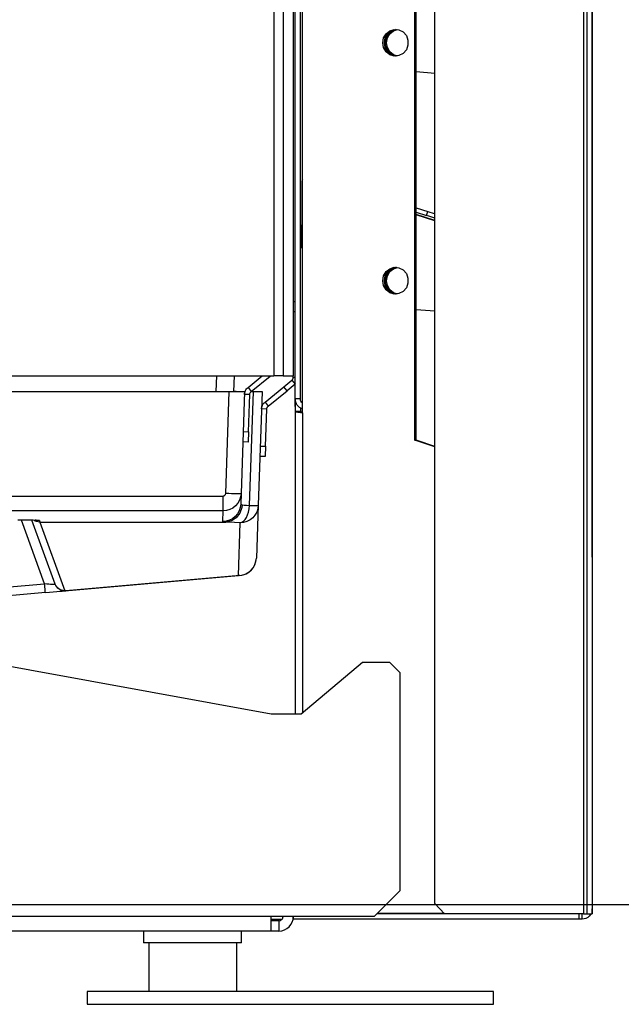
# Model space of a CAD drawing. Header units: millimetres. Extents: x 0 to 39025, y -31299 to 8400.
# Tile 93 of 256: x 17546 to 17663, y -29853 to -29661. Entities that reach past the tile are written whole.
import ezdxf

# ---------------------------------------------------------------- set-up
doc = ezdxf.new("R2010")
doc.units = ezdxf.units.MM
doc.header["$PDSIZE"] = -1
doc.layers.add('DIMENZIJE', color=4, linetype='Continuous')
doc.styles.add('SLDTEXTSTYLE6', font='txt')
doc.dimstyles.new('SLDDIMSTYLE0', dxfattribs={"dimtxt": 3, "dimasz": 3.414889, "dimexe": 0, "dimexo": 0.0625, "dimgap": 0.75, "dimtad": 1, "dimdec": 0, "dimlfac": 20, "dimrnd": 1e-09, "dimzin": 12, "dimdsep": 46, "dimtxsty": 'SLDTEXTSTYLE6', "dimsah": 1, "dimcen": 0.09, "dimadec": 0, "dimazin": 3, "dimtfac": 1, "dimtdec": 0, "dimtofl": 0, "dimtmove": 0, "dimatfit": 3, "dimfxl": 1, "dimfrac": 2, "dimtolj": 1, "dimtzin": 12, "dimarcsym": 0})

# ---------------------------------------------------------------- blocks, each defined once
blk = doc.blocks.new('*U57')
at = {"lineweight": 25}
for p, q in [((628.89, 10.82), (628.89, 1.35)), ((645.89, 10.82), (645.89, 1.35))]:
    blk.add_line(p, q, dxfattribs=at)
blk.add_lwpolyline([(616.89, -1.15), (695.79, -1.15), (695.79, 1.35), (616.89, 1.35)], close=True, dxfattribs=at)
for points in [[(684.42, 18.46), (684.42, 18.46), (684.42, 557.15), (684.42, 557.15)], [(713.31, 557.15), (713.31, 557.15), (713.31, 16.45), (713.31, 16.45)], [(713.91, 557.15), (713.91, 557.15), (713.91, 16.45), (713.91, 16.45)], [(714.96, 557.15), (714.96, 557.15), (714.96, 16.45), (714.96, 16.45)], [(715, 85.75), (715, 85.75), (715, 557.15), (715, 557.15)], [(657.32, 115.01), (657.32, 115.01), (657.32, 544.18), (657.32, 544.18)], [(657.32, 116.46), (657.32, 116.46), (657.32, 531.12), (657.32, 531.12)], [(658.32, 116.46), (658.32, 116.46), (658.32, 531.12), (658.32, 531.12)], [(653.15, 528.1), (653.15, 528.1), (653.15, 120.93), (653.15, 120.93)], [(654.95, 528.1), (654.95, 528.1), (654.95, 120.93), (654.95, 120.93)], [(656.95, 529.11), (656.95, 529.11), (656.95, 120.93), (656.95, 120.93)], [(658.7, 113.77), (658.7, 113.77), (658.7, 529.5), (658.7, 529.5)], [(680.52, 108.43), (680.52, 108.43), (680.52, 522.6), (680.52, 522.6)], [(680.83, 108.43), (680.83, 108.43), (680.83, 522.6), (680.83, 522.6)], [(680.83, 180.07), (680.83, 180.07), (684.42, 179.8), (684.42, 179.8)], [(658.62, 155.56), (658.62, 155.56), (658.62, 150.31), (658.62, 150.31)], [(658.7, 155.56), (658.7, 155.56), (658.62, 155.56), (658.62, 155.56)], [(680.83, 153.61), (680.83, 153.61), (683.08, 152.88), (683.08, 152.88)], [(680.83, 152.76), (680.83, 152.76), (682.83, 152.11), (682.83, 152.11)], [(684.42, 151.15), (684.42, 151.15), (680.83, 152.32), (680.83, 152.32)], [(684.42, 151.05), (684.42, 151.05), (680.83, 152.22), (680.83, 152.22)], [(682.83, 152.11), (682.83, 152.11), (683.08, 152.88), (683.08, 152.88)], [(658.62, 150.31), (658.62, 150.31), (658.7, 150.31), (658.7, 150.31)], [(658.7, 145.78), (658.7, 145.78), (658.62, 145.78), (658.62, 145.78)], [(656.95, 135.42), (656.95, 135.42), (657.32, 135.42), (657.32, 135.42)], [(657.32, 133.41), (657.32, 133.41), (656.95, 133.41), (656.95, 133.41)], [(680.83, 133.84), (680.83, 133.84), (684.42, 133.57), (684.42, 133.57)], [(498.4, 120.93), (498.4, 120.93), (653.15, 120.93), (653.15, 120.93)], [(642, 117.91), (642, 117.91), (642.1, 120.93), (642.1, 120.93)], [(645.4, 117.93), (645.4, 117.93), (645.5, 120.93), (645.5, 120.93)], [(648.15, 118.69), (648.15, 118.69), (650.9, 120.93), (650.9, 120.93)], [(648.78, 117.91), (648.78, 117.91), (652.42, 120.88), (652.42, 120.88)], [(652.42, 120.88), (652.42, 120.88), (652.38, 120.93), (652.38, 120.93)], [(652.49, 120.93), (652.49, 120.93), (652.42, 120.88), (652.42, 120.88)], [(656.95, 120.72), (656.95, 120.72), (656.95, 120.93), (656.95, 120.93)], [(656.95, 120.72), (656.95, 120.72), (657.32, 120.72), (657.32, 120.72)], [(648.15, 118.69), (648.15, 118.69), (648.78, 117.91), (648.78, 117.91)], [(651.45, 115.86), (651.45, 115.86), (655.1, 118.84), (655.1, 118.84)], [(655.1, 118.84), (655.1, 118.84), (656.65, 120.1), (656.65, 120.1)], [(655.73, 118.05), (655.73, 118.05), (655.1, 118.84), (655.1, 118.84)], [(657.28, 119.32), (657.28, 119.32), (655.73, 118.05), (655.73, 118.05)], [(656.65, 120.1), (656.65, 120.1), (657.28, 119.32), (657.28, 119.32)], [(657.28, 119.32), (657.28, 119.32), (657.32, 119.35), (657.32, 119.35)], [(500.9, 117.91), (500.9, 117.91), (644.5, 117.91), (644.5, 117.91)], [(643.82, 98.09), (643.82, 98.09), (644.5, 117.91), (644.5, 117.91)], [(645.4, 117.91), (645.4, 117.91), (645.4, 117.93), (645.4, 117.93)], [(645.83, 117.91), (645.83, 117.91), (645.4, 117.93), (645.4, 117.93)], [(647.5, 117.91), (647.5, 117.91), (646.81, 98.09), (646.81, 98.09)], [(648.48, 117.31), (648.48, 117.31), (647.48, 117.35), (647.48, 117.35)], [(648.23, 110.1), (648.23, 110.1), (648.48, 117.31), (648.48, 117.31)], [(648.43, 95.76), (648.43, 95.76), (649.2, 117.91), (649.2, 117.91)], [(648.78, 117.91), (648.78, 117.91), (649.2, 117.91), (649.2, 117.91)], [(650.9, 117.91), (650.9, 117.91), (650.13, 95.8), (650.13, 95.8)], [(652.08, 115.08), (652.08, 115.08), (655.73, 118.05), (655.73, 118.05)], [(651.45, 115.86), (651.45, 115.86), (652.08, 115.08), (652.08, 115.08)], [(657.32, 116.46), (657.32, 116.46), (657.32, 114), (657.32, 114)], [(658.32, 116.46), (658.32, 116.46), (657.32, 116.46), (657.32, 116.46)], [(657.32, 115.01), (657.32, 115.01), (657.32, 115.01), (657.32, 115.01)], [(651.78, 114.48), (651.78, 114.48), (650.78, 114.52), (650.78, 114.52)], [(651.53, 107.27), (651.53, 107.27), (651.78, 114.48), (651.78, 114.48)], [(658.32, 114), (658.32, 114), (657.32, 114), (657.32, 114)], [(657.32, 114), (657.32, 114), (657.32, 55.3), (657.32, 55.3)], [(658.32, 114.72), (658.32, 114.72), (658.32, 114), (658.32, 114)], [(658.7, 113.77), (658.7, 113.77), (658.7, 55.51), (658.7, 55.51)], [(647.23, 110.13), (647.23, 110.13), (648.23, 110.1), (648.23, 110.1)], [(648.23, 110.1), (648.23, 110.1), (648.16, 108.09), (648.16, 108.09)], [(648.16, 108.09), (648.16, 108.09), (647.16, 108.12), (647.16, 108.12)], [(650.53, 107.31), (650.53, 107.31), (651.53, 107.27), (651.53, 107.27)], [(651.53, 107.27), (651.53, 107.27), (651.46, 105.26), (651.46, 105.26)], [(684.42, 107.14), (684.42, 107.14), (680.52, 108.43), (680.52, 108.43)], [(680.52, 108.43), (680.52, 108.43), (680.83, 108.43), (680.83, 108.43)], [(684.42, 107.24), (684.42, 107.24), (680.83, 108.43), (680.83, 108.43)], [(651.46, 105.26), (651.46, 105.26), (650.46, 105.3), (650.46, 105.3)], [(502.09, 97.61), (502.09, 97.61), (643.32, 97.61), (643.32, 97.61)], [(646.81, 98.09), (646.81, 98.09), (646.74, 96.03), (646.74, 96.03)], [(650.13, 95.8), (650.13, 95.8), (649.78, 85.55), (649.78, 85.55)], [(643.32, 94.7), (643.32, 94.7), (502.09, 94.7), (502.09, 94.7)], [(643.25, 92.63), (643.25, 92.63), (643.32, 94.7), (643.32, 94.7)], [(608.65, 80.57), (608.65, 80.57), (604.18, 92.92), (604.18, 92.92)], [(610.69, 80.51), (610.69, 80.51), (606.21, 92.89), (606.21, 92.89)], [(607.64, 92.82), (607.64, 92.82), (607.73, 92.56), (607.73, 92.56)], [(607.73, 92.56), (607.73, 92.56), (643.84, 92.56), (643.84, 92.56)], [(607.73, 92.56), (607.73, 92.56), (607.73, 92.56), (607.73, 92.56)], [(607.73, 92.56), (607.73, 92.56), (612.57, 79.19), (612.57, 79.19)], [(643.87, 92.56), (643.87, 92.56), (643.84, 92.56), (643.84, 92.56)], [(646.28, 82.16), (646.28, 82.16), (646.63, 92.41), (646.63, 92.41)], [(715, 85.75), (715, 85.75), (714.96, 86.09), (714.96, 86.09)], [(715, 85.75), (715, 85.75), (715, 17.4), (715, 17.4)], [(501, 82.93), (501, 82.93), (652.65, 55.3), (652.65, 55.3)], [(595.81, 79.44), (595.81, 79.44), (608.65, 80.57), (608.65, 80.57)], [(612.57, 79.19), (612.57, 79.19), (646.28, 82.16), (646.28, 82.16)], [(646.58, 82.17), (646.58, 82.17), (612.75, 79.19), (612.75, 79.19)], [(608.82, 78.85), (608.82, 78.85), (595.9, 77.71), (595.9, 77.71)], [(658.45, 55.3), (658.45, 55.3), (670.37, 65.34), (670.37, 65.34)], [(670.37, 65.34), (670.37, 65.34), (675.65, 65.34), (675.65, 65.34)], [(675.65, 65.34), (675.65, 65.34), (677.65, 63.34), (677.65, 63.34)], [(677.65, 63.34), (677.65, 63.34), (677.65, 20.92), (677.65, 20.92)], [(652.65, 55.3), (652.65, 55.3), (658.45, 55.3), (658.45, 55.3)], [(677.65, 20.92), (677.65, 20.92), (672.65, 15.89), (672.65, 15.89)], [(684.42, 18.46), (684.42, 18.46), (686.33, 16.45), (686.33, 16.45)], [(715, 16.45), (715, 16.45), (715, 17.4), (715, 17.4)], [(652.65, 15.89), (652.65, 15.89), (501, 15.89), (501, 15.89)], [(672.65, 15.89), (672.65, 15.89), (652.65, 15.89), (652.65, 15.89)], [(652.65, 15.39), (652.65, 15.39), (654.77, 15.39), (654.77, 15.39)], [(656.9, 15.39), (656.9, 15.39), (657, 15.39), (657, 15.39)], [(657, 15.39), (657, 15.39), (657, 15.89), (657, 15.89)], [(712.38, 15.39), (712.38, 15.39), (657, 15.39), (657, 15.39)], [(712.38, 16.4), (712.38, 16.4), (673.15, 16.4), (673.15, 16.4)], [(686.33, 16.45), (686.33, 16.45), (673.2, 16.45), (673.2, 16.45)], [(686.28, 16.5), (686.28, 16.5), (673.25, 16.5), (673.25, 16.5)], [(713.31, 16.45), (713.31, 16.45), (686.33, 16.45), (686.33, 16.45)], [(712.38, 16.4), (712.38, 16.4), (712.38, 15.39), (712.38, 15.39)], [(713, 16.4), (713, 16.4), (712.38, 16.4), (712.38, 16.4)], [(713, 15.39), (713, 15.39), (712.38, 15.39), (712.38, 15.39)], [(713, 16.45), (713, 16.45), (713, 16.4), (713, 16.4)], [(713, 15.39), (713, 15.39), (713, 16.4), (713, 16.4)], [(713.91, 16.45), (713.91, 16.45), (714.96, 16.45), (714.96, 16.45)], [(654.15, 15.09), (654.15, 15.09), (652.65, 15.09), (652.65, 15.09)], [(654.15, 15.09), (654.15, 15.09), (654.15, 13.08), (654.15, 13.08)], [(652.65, 13.08), (652.65, 13.08), (501, 13.08), (501, 13.08)], [(627.89, 13.08), (627.89, 13.08), (627.89, 10.82), (627.89, 10.82)], [(646.89, 10.82), (646.89, 10.82), (646.89, 13.08), (646.89, 13.08)], [(654.15, 13.08), (654.15, 13.08), (652.65, 13.08), (652.65, 13.08)]]:
    blk.add_open_spline(points, degree=3, dxfattribs=at)
for points, knots in [([(674.31, 185.68), (674.31, 185.68), (674.48, 184.74), (674.48, 184.74), (674.48, 184.74), (674.96, 183.92), (674.96, 183.92), (674.96, 183.92), (675.69, 183.34), (675.69, 183.34), (675.69, 183.34), (676.55, 183.08), (676.55, 183.08), (676.55, 183.08), (677.46, 183.17), (677.46, 183.17), (677.46, 183.17), (678.28, 183.6), (678.28, 183.6), (678.28, 183.6), (678.89, 184.31), (678.89, 184.31), (678.89, 184.31), (679.21, 185.2), (679.21, 185.2), (679.21, 185.2), (679.21, 186.16), (679.21, 186.16), (679.21, 186.16), (678.89, 187.06), (678.89, 187.06), (678.89, 187.06), (678.28, 187.77), (678.28, 187.77), (678.28, 187.77), (677.46, 188.2), (677.46, 188.2), (677.46, 188.2), (676.55, 188.28), (676.55, 188.28), (676.55, 188.28), (675.69, 188.02), (675.69, 188.02), (675.69, 188.02), (674.96, 187.44), (674.96, 187.44), (674.96, 187.44), (674.48, 186.62), (674.48, 186.62), (674.48, 186.62), (674.31, 185.68), (674.31, 185.68)], [0, 0, 0, 0, 1, 1, 1, 2, 2, 2, 3, 3, 3, 4, 4, 4, 5, 5, 5, 6, 6, 6, 7, 7, 7, 8, 8, 8, 9, 9, 9, 10, 10, 10, 11, 11, 11, 12, 12, 12, 13, 13, 13, 14, 14, 14, 15, 15, 15, 16, 16, 16, 17, 17, 17, 17]), ([(674.62, 185.68), (674.62, 185.68), (674.79, 186.62), (674.79, 186.62), (674.79, 186.62), (675.27, 187.44), (675.27, 187.44), (675.27, 187.44), (675.99, 188.02), (675.99, 188.02), (675.99, 188.02), (676.86, 188.28), (676.86, 188.28), (676.86, 188.28), (676.94, 188.29), (676.94, 188.29)], [0, 0, 0, 0, 1, 1, 1, 2, 2, 2, 3, 3, 3, 4, 4, 4, 5, 5, 5, 5]), ([(674.8, 185.68), (674.8, 185.68), (674.97, 186.62), (674.97, 186.62), (674.97, 186.62), (675.44, 187.44), (675.44, 187.44), (675.44, 187.44), (676.16, 188.01), (676.16, 188.01), (676.16, 188.01), (677.03, 188.28), (677.03, 188.28), (677.03, 188.28), (677.04, 188.28), (677.04, 188.28)], [0, 0, 0, 0, 1, 1, 1, 2, 2, 2, 3, 3, 3, 4, 4, 4, 5, 5, 5, 5]), ([(675.05, 185.68), (675.05, 185.68), (675.21, 186.62), (675.21, 186.62), (675.21, 186.62), (675.69, 187.44), (675.69, 187.44), (675.69, 187.44), (676.41, 188.02), (676.41, 188.02), (676.41, 188.02), (677.15, 188.27), (677.15, 188.27)], [0, 0, 0, 0, 1, 1, 1, 2, 2, 2, 3, 3, 3, 4, 4, 4, 4]), ([(676.94, 183.07), (676.94, 183.07), (676.86, 183.08), (676.86, 183.08), (676.86, 183.08), (675.99, 183.34), (675.99, 183.34), (675.99, 183.34), (675.27, 183.92), (675.27, 183.92), (675.27, 183.92), (674.79, 184.74), (674.79, 184.74), (674.79, 184.74), (674.62, 185.68), (674.62, 185.68)], [0, 0, 0, 0, 1, 1, 1, 2, 2, 2, 3, 3, 3, 4, 4, 4, 5, 5, 5, 5]), ([(677.01, 183.08), (677.01, 183.08), (676.17, 183.34), (676.17, 183.34), (676.17, 183.34), (675.45, 183.92), (675.45, 183.92), (675.45, 183.92), (674.97, 184.73), (674.97, 184.73), (674.97, 184.73), (674.8, 185.68), (674.8, 185.68)], [0, 0, 0, 0, 1, 1, 1, 2, 2, 2, 3, 3, 3, 4, 4, 4, 4]), ([(677.15, 183.1), (677.15, 183.1), (676.42, 183.34), (676.42, 183.34), (676.42, 183.34), (675.7, 183.92), (675.7, 183.92), (675.7, 183.92), (675.22, 184.74), (675.22, 184.74), (675.22, 184.74), (675.05, 185.68), (675.05, 185.68)], [0, 0, 0, 0, 1, 1, 1, 2, 2, 2, 3, 3, 3, 4, 4, 4, 4]), ([(658.7, 159.07), (658.7, 159.07), (658.65, 158.94), (658.65, 158.94), (658.65, 158.94), (658.63, 158.75), (658.63, 158.75), (658.63, 158.75), (658.62, 158.65), (658.62, 158.65)], [0, 0, 0, 0, 1, 1, 1, 2, 2, 2, 3, 3, 3, 3]), ([(658.62, 158.65), (658.62, 158.65), (658.62, 158.29), (658.62, 158.29), (658.62, 158.29), (658.62, 157.91), (658.62, 157.91), (658.62, 157.91), (658.62, 157.53), (658.62, 157.53), (658.62, 157.53), (658.62, 157.15), (658.62, 157.15), (658.62, 157.15), (658.62, 156.76), (658.62, 156.76), (658.62, 156.76), (658.62, 156.36), (658.62, 156.36), (658.62, 156.36), (658.62, 155.96), (658.62, 155.96), (658.62, 155.96), (658.62, 155.56), (658.62, 155.56)], [0, 0, 0, 0, 1, 1, 1, 2, 2, 2, 3, 3, 3, 4, 4, 4, 5, 5, 5, 6, 6, 6, 7, 7, 7, 8, 8, 8, 8]), ([(684.42, 151.59), (684.42, 151.59), (684.04, 151.71), (684.04, 151.71), (684.04, 151.71), (683.64, 151.85), (683.64, 151.85), (683.64, 151.85), (683.23, 151.98), (683.23, 151.98), (683.23, 151.98), (682.83, 152.11), (682.83, 152.11)], [0, 0, 0, 0, 1, 1, 1, 2, 2, 2, 3, 3, 3, 4, 4, 4, 4]), ([(683.08, 152.88), (683.08, 152.88), (683.48, 152.75), (683.48, 152.75), (683.48, 152.75), (683.89, 152.61), (683.89, 152.61), (683.89, 152.61), (684.29, 152.48), (684.29, 152.48), (684.29, 152.48), (684.42, 152.44), (684.42, 152.44)], [0, 0, 0, 0, 1, 1, 1, 2, 2, 2, 3, 3, 3, 4, 4, 4, 4]), ([(658.62, 145.78), (658.62, 145.78), (658.62, 145.88), (658.62, 145.88), (658.62, 145.88), (658.62, 146.13), (658.62, 146.13), (658.62, 146.13), (658.62, 146.55), (658.62, 146.55), (658.62, 146.55), (658.62, 147.11), (658.62, 147.11), (658.62, 147.11), (658.62, 147.8), (658.62, 147.8), (658.62, 147.8), (658.62, 148.58), (658.62, 148.58), (658.62, 148.58), (658.62, 149.43), (658.62, 149.43), (658.62, 149.43), (658.62, 150.31), (658.62, 150.31)], [0, 0, 0, 0, 1, 1, 1, 2, 2, 2, 3, 3, 3, 4, 4, 4, 5, 5, 5, 6, 6, 6, 7, 7, 7, 8, 8, 8, 8]), ([(674.31, 139.44), (674.31, 139.44), (674.48, 138.5), (674.48, 138.5), (674.48, 138.5), (674.96, 137.69), (674.96, 137.69), (674.96, 137.69), (675.69, 137.11), (675.69, 137.11), (675.69, 137.11), (676.55, 136.85), (676.55, 136.85), (676.55, 136.85), (677.46, 136.93), (677.46, 136.93), (677.46, 136.93), (678.28, 137.36), (678.28, 137.36), (678.28, 137.36), (678.89, 138.07), (678.89, 138.07), (678.89, 138.07), (679.21, 138.97), (679.21, 138.97), (679.21, 138.97), (679.21, 139.93), (679.21, 139.93), (679.21, 139.93), (678.89, 140.82), (678.89, 140.82), (678.89, 140.82), (678.28, 141.54), (678.28, 141.54), (678.28, 141.54), (677.46, 141.96), (677.46, 141.96), (677.46, 141.96), (676.55, 142.05), (676.55, 142.05), (676.55, 142.05), (675.69, 141.78), (675.69, 141.78), (675.69, 141.78), (674.96, 141.21), (674.96, 141.21), (674.96, 141.21), (674.48, 140.39), (674.48, 140.39), (674.48, 140.39), (674.31, 139.44), (674.31, 139.44)], [0, 0, 0, 0, 1, 1, 1, 2, 2, 2, 3, 3, 3, 4, 4, 4, 5, 5, 5, 6, 6, 6, 7, 7, 7, 8, 8, 8, 9, 9, 9, 10, 10, 10, 11, 11, 11, 12, 12, 12, 13, 13, 13, 14, 14, 14, 15, 15, 15, 16, 16, 16, 17, 17, 17, 17]), ([(674.62, 139.44), (674.62, 139.44), (674.79, 140.39), (674.79, 140.39), (674.79, 140.39), (675.27, 141.21), (675.27, 141.21), (675.27, 141.21), (675.99, 141.78), (675.99, 141.78), (675.99, 141.78), (676.86, 142.05), (676.86, 142.05), (676.86, 142.05), (676.94, 142.05), (676.94, 142.05)], [0, 0, 0, 0, 1, 1, 1, 2, 2, 2, 3, 3, 3, 4, 4, 4, 5, 5, 5, 5]), ([(674.8, 139.44), (674.8, 139.44), (674.97, 140.39), (674.97, 140.39), (674.97, 140.39), (675.44, 141.2), (675.44, 141.2), (675.44, 141.2), (676.16, 141.78), (676.16, 141.78), (676.16, 141.78), (677.03, 142.05), (677.03, 142.05), (677.03, 142.05), (677.04, 142.05), (677.04, 142.05)], [0, 0, 0, 0, 1, 1, 1, 2, 2, 2, 3, 3, 3, 4, 4, 4, 5, 5, 5, 5]), ([(675.05, 139.44), (675.05, 139.44), (675.21, 140.39), (675.21, 140.39), (675.21, 140.39), (675.69, 141.21), (675.69, 141.21), (675.69, 141.21), (676.41, 141.78), (676.41, 141.78), (676.41, 141.78), (677.15, 142.03), (677.15, 142.03)], [0, 0, 0, 0, 1, 1, 1, 2, 2, 2, 3, 3, 3, 4, 4, 4, 4]), ([(676.94, 136.84), (676.94, 136.84), (676.86, 136.85), (676.86, 136.85), (676.86, 136.85), (675.99, 137.11), (675.99, 137.11), (675.99, 137.11), (675.27, 137.69), (675.27, 137.69), (675.27, 137.69), (674.79, 138.5), (674.79, 138.5), (674.79, 138.5), (674.62, 139.44), (674.62, 139.44)], [0, 0, 0, 0, 1, 1, 1, 2, 2, 2, 3, 3, 3, 4, 4, 4, 5, 5, 5, 5]), ([(677.01, 136.84), (677.01, 136.84), (676.17, 137.1), (676.17, 137.1), (676.17, 137.1), (675.45, 137.69), (675.45, 137.69), (675.45, 137.69), (674.97, 138.5), (674.97, 138.5), (674.97, 138.5), (674.8, 139.44), (674.8, 139.44)], [0, 0, 0, 0, 1, 1, 1, 2, 2, 2, 3, 3, 3, 4, 4, 4, 4]), ([(677.15, 136.86), (677.15, 136.86), (676.42, 137.11), (676.42, 137.11), (676.42, 137.11), (675.7, 137.69), (675.7, 137.69), (675.7, 137.69), (675.22, 138.5), (675.22, 138.5), (675.22, 138.5), (675.05, 139.44), (675.05, 139.44)], [0, 0, 0, 0, 1, 1, 1, 2, 2, 2, 3, 3, 3, 4, 4, 4, 4]), ([(654.95, 120.93), (654.95, 120.93), (654.92, 120.93), (654.92, 120.93), (654.92, 120.93), (654.82, 120.93), (654.82, 120.93), (654.82, 120.93), (654.65, 120.93), (654.65, 120.93), (654.65, 120.93), (654.42, 120.93), (654.42, 120.93), (654.42, 120.93), (654.15, 120.93), (654.15, 120.93), (654.15, 120.93), (653.84, 120.93), (653.84, 120.93), (653.84, 120.93), (653.5, 120.93), (653.5, 120.93), (653.5, 120.93), (653.15, 120.93), (653.15, 120.93)], [0, 0, 0, 0, 1, 1, 1, 2, 2, 2, 3, 3, 3, 4, 4, 4, 5, 5, 5, 6, 6, 6, 7, 7, 7, 8, 8, 8, 8]), ([(654.95, 120.93), (654.95, 120.93), (655.41, 120.93), (655.41, 120.93), (655.41, 120.93), (655.84, 120.93), (655.84, 120.93), (655.84, 120.93), (656.22, 120.93), (656.22, 120.93), (656.22, 120.93), (656.53, 120.93), (656.53, 120.93), (656.53, 120.93), (656.76, 120.93), (656.76, 120.93), (656.76, 120.93), (656.9, 120.93), (656.9, 120.93), (656.9, 120.93), (656.95, 120.93), (656.95, 120.93)], [0, 0, 0, 0, 1, 1, 1, 2, 2, 2, 3, 3, 3, 4, 4, 4, 5, 5, 5, 6, 6, 6, 7, 7, 7, 7]), ([(656.65, 120.1), (656.65, 120.1), (656.72, 120.16), (656.72, 120.16), (656.72, 120.16), (656.78, 120.23), (656.78, 120.23), (656.78, 120.23), (656.83, 120.3), (656.83, 120.3), (656.83, 120.3), (656.87, 120.38), (656.87, 120.38), (656.87, 120.38), (656.9, 120.46), (656.9, 120.46), (656.9, 120.46), (656.93, 120.55), (656.93, 120.55), (656.93, 120.55), (656.95, 120.63), (656.95, 120.63), (656.95, 120.63), (656.95, 120.72), (656.95, 120.72)], [0, 0, 0, 0, 1, 1, 1, 2, 2, 2, 3, 3, 3, 4, 4, 4, 5, 5, 5, 6, 6, 6, 7, 7, 7, 8, 8, 8, 8]), ([(647.48, 117.35), (647.48, 117.35), (647.5, 117.54), (647.5, 117.54), (647.5, 117.54), (647.54, 117.72), (647.54, 117.72), (647.54, 117.72), (647.59, 117.91), (647.59, 117.91), (647.59, 117.91), (647.67, 118.08), (647.67, 118.08), (647.67, 118.08), (647.76, 118.25), (647.76, 118.25), (647.76, 118.25), (647.87, 118.41), (647.87, 118.41), (647.87, 118.41), (648, 118.56), (648, 118.56), (648, 118.56), (648.15, 118.69), (648.15, 118.69)], [0, 0, 0, 0, 1, 1, 1, 2, 2, 2, 3, 3, 3, 4, 4, 4, 5, 5, 5, 6, 6, 6, 7, 7, 7, 8, 8, 8, 8]), ([(644.5, 117.91), (644.5, 117.91), (645.09, 117.91), (645.09, 117.91), (645.09, 117.91), (645.65, 117.91), (645.65, 117.91), (645.65, 117.91), (646.17, 117.91), (646.17, 117.91), (646.17, 117.91), (646.63, 117.91), (646.63, 117.91), (646.63, 117.91), (646.99, 117.91), (646.99, 117.91), (646.99, 117.91), (647.27, 117.91), (647.27, 117.91), (647.27, 117.91), (647.44, 117.91), (647.44, 117.91), (647.44, 117.91), (647.5, 117.91), (647.5, 117.91)], [0, 0, 0, 0, 1, 1, 1, 2, 2, 2, 3, 3, 3, 4, 4, 4, 5, 5, 5, 6, 6, 6, 7, 7, 7, 8, 8, 8, 8]), ([(647.5, 117.91), (647.5, 117.91), (647.58, 117.91), (647.58, 117.91), (647.58, 117.91), (647.59, 117.91), (647.59, 117.91)], [0, 0, 0, 0, 1, 1, 1, 2, 2, 2, 2]), ([(648.48, 117.31), (648.48, 117.31), (648.49, 117.4), (648.49, 117.4), (648.49, 117.4), (648.5, 117.48), (648.5, 117.48), (648.5, 117.48), (648.53, 117.56), (648.53, 117.56), (648.53, 117.56), (648.57, 117.64), (648.57, 117.64), (648.57, 117.64), (648.61, 117.72), (648.61, 117.72), (648.61, 117.72), (648.66, 117.79), (648.66, 117.79), (648.66, 117.79), (648.71, 117.85), (648.71, 117.85), (648.71, 117.85), (648.78, 117.91), (648.78, 117.91)], [0, 0, 0, 0, 1, 1, 1, 2, 2, 2, 3, 3, 3, 4, 4, 4, 5, 5, 5, 6, 6, 6, 7, 7, 7, 8, 8, 8, 8]), ([(649.2, 117.91), (649.2, 117.91), (649.78, 117.91), (649.78, 117.91), (649.78, 117.91), (650.25, 117.91), (650.25, 117.91), (650.25, 117.91), (650.6, 117.91), (650.6, 117.91), (650.6, 117.91), (650.82, 117.91), (650.82, 117.91), (650.82, 117.91), (650.9, 117.91), (650.9, 117.91)], [0, 0, 0, 0, 1, 1, 1, 2, 2, 2, 3, 3, 3, 4, 4, 4, 5, 5, 5, 5]), ([(650.78, 114.52), (650.78, 114.52), (650.8, 114.72), (650.8, 114.72), (650.8, 114.72), (650.84, 114.9), (650.84, 114.9), (650.84, 114.9), (650.89, 115.08), (650.89, 115.08), (650.89, 115.08), (650.97, 115.26), (650.97, 115.26), (650.97, 115.26), (651.06, 115.43), (651.06, 115.43), (651.06, 115.43), (651.18, 115.59), (651.18, 115.59), (651.18, 115.59), (651.3, 115.73), (651.3, 115.73), (651.3, 115.73), (651.45, 115.86), (651.45, 115.86)], [0, 0, 0, 0, 1, 1, 1, 2, 2, 2, 3, 3, 3, 4, 4, 4, 5, 5, 5, 6, 6, 6, 7, 7, 7, 8, 8, 8, 8]), ([(651.78, 114.48), (651.78, 114.48), (651.79, 114.57), (651.79, 114.57), (651.79, 114.57), (651.8, 114.65), (651.8, 114.65), (651.8, 114.65), (651.83, 114.74), (651.83, 114.74), (651.83, 114.74), (651.87, 114.82), (651.87, 114.82), (651.87, 114.82), (651.91, 114.89), (651.91, 114.89), (651.91, 114.89), (651.96, 114.96), (651.96, 114.96), (651.96, 114.96), (652.02, 115.02), (652.02, 115.02), (652.02, 115.02), (652.08, 115.08), (652.08, 115.08)], [0, 0, 0, 0, 1, 1, 1, 2, 2, 2, 3, 3, 3, 4, 4, 4, 5, 5, 5, 6, 6, 6, 7, 7, 7, 8, 8, 8, 8]), ([(658.7, 114.55), (658.7, 114.55), (658.41, 114.67), (658.41, 114.67), (658.41, 114.67), (658.15, 114.84), (658.15, 114.84), (658.15, 114.84), (657.91, 115.04), (657.91, 115.04), (657.91, 115.04), (657.7, 115.28), (657.7, 115.28), (657.7, 115.28), (657.54, 115.55), (657.54, 115.55), (657.54, 115.55), (657.42, 115.84), (657.42, 115.84), (657.42, 115.84), (657.35, 116.15), (657.35, 116.15), (657.35, 116.15), (657.32, 116.46), (657.32, 116.46)], [0, 0, 0, 0, 1, 1, 1, 2, 2, 2, 3, 3, 3, 4, 4, 4, 5, 5, 5, 6, 6, 6, 7, 7, 7, 8, 8, 8, 8]), ([(658.7, 115.67), (658.7, 115.67), (658.61, 115.75), (658.61, 115.75), (658.61, 115.75), (658.51, 115.87), (658.51, 115.87), (658.51, 115.87), (658.43, 116.01), (658.43, 116.01), (658.43, 116.01), (658.37, 116.16), (658.37, 116.16), (658.37, 116.16), (658.34, 116.3), (658.34, 116.3), (658.34, 116.3), (658.32, 116.46), (658.32, 116.46)], [0, 0, 0, 0, 1, 1, 1, 2, 2, 2, 3, 3, 3, 4, 4, 4, 5, 5, 5, 6, 6, 6, 6]), ([(657.32, 114), (657.32, 114), (657.35, 113.99), (657.35, 113.99), (657.35, 113.99), (657.45, 113.98), (657.45, 113.98), (657.45, 113.98), (657.6, 113.95), (657.6, 113.95), (657.6, 113.95), (657.81, 113.91), (657.81, 113.91), (657.81, 113.91), (658.08, 113.87), (658.08, 113.87), (658.08, 113.87), (658.37, 113.83), (658.37, 113.83), (658.37, 113.83), (658.7, 113.77), (658.7, 113.77)], [0, 0, 0, 0, 1, 1, 1, 2, 2, 2, 3, 3, 3, 4, 4, 4, 5, 5, 5, 6, 6, 6, 7, 7, 7, 7]), ([(658.32, 114), (658.32, 114), (658.34, 113.99), (658.34, 113.99), (658.34, 113.99), (658.39, 113.98), (658.39, 113.98), (658.39, 113.98), (658.46, 113.95), (658.46, 113.95), (658.46, 113.95), (658.57, 113.91), (658.57, 113.91), (658.57, 113.91), (658.7, 113.87), (658.7, 113.87), (658.7, 113.87), (658.7, 113.87), (658.7, 113.87)], [0, 0, 0, 0, 1, 1, 1, 2, 2, 2, 3, 3, 3, 4, 4, 4, 5, 5, 5, 6, 6, 6, 6]), ([(643.32, 97.61), (643.32, 97.61), (643.41, 97.62), (643.41, 97.62), (643.41, 97.62), (643.5, 97.65), (643.5, 97.65), (643.5, 97.65), (643.58, 97.69), (643.58, 97.69), (643.58, 97.69), (643.66, 97.75), (643.66, 97.75), (643.66, 97.75), (643.73, 97.82), (643.73, 97.82), (643.73, 97.82), (643.77, 97.91), (643.77, 97.91), (643.77, 97.91), (643.8, 98), (643.8, 98), (643.8, 98), (643.82, 98.09), (643.82, 98.09)], [0, 0, 0, 0, 1, 1, 1, 2, 2, 2, 3, 3, 3, 4, 4, 4, 5, 5, 5, 6, 6, 6, 7, 7, 7, 8, 8, 8, 8]), ([(646.81, 98.09), (646.81, 98.09), (646.72, 97.43), (646.72, 97.43), (646.72, 97.43), (646.51, 96.79), (646.51, 96.79), (646.51, 96.79), (646.18, 96.2), (646.18, 96.2), (646.18, 96.2), (645.74, 95.69), (645.74, 95.69), (645.74, 95.69), (645.22, 95.27), (645.22, 95.27), (645.22, 95.27), (644.63, 94.96), (644.63, 94.96), (644.63, 94.96), (643.98, 94.77), (643.98, 94.77), (643.98, 94.77), (643.32, 94.7), (643.32, 94.7)], [0, 0, 0, 0, 1, 1, 1, 2, 2, 2, 3, 3, 3, 4, 4, 4, 5, 5, 5, 6, 6, 6, 7, 7, 7, 8, 8, 8, 8]), ([(643.32, 94.7), (643.32, 94.7), (643.32, 94.77), (643.32, 94.77), (643.32, 94.77), (643.32, 94.94), (643.32, 94.94), (643.32, 94.94), (643.32, 95.21), (643.32, 95.21), (643.32, 95.21), (643.32, 95.58), (643.32, 95.58), (643.32, 95.58), (643.32, 96.01), (643.32, 96.01), (643.32, 96.01), (643.32, 96.5), (643.32, 96.5), (643.32, 96.5), (643.32, 97.04), (643.32, 97.04), (643.32, 97.04), (643.32, 97.61), (643.32, 97.61)], [0, 0, 0, 0, 1, 1, 1, 2, 2, 2, 3, 3, 3, 4, 4, 4, 5, 5, 5, 6, 6, 6, 7, 7, 7, 8, 8, 8, 8]), ([(646.81, 98.09), (646.81, 98.09), (646.75, 98.08), (646.75, 98.08), (646.75, 98.08), (646.58, 98.06), (646.58, 98.06), (646.58, 98.06), (646.31, 98.06), (646.31, 98.06), (646.31, 98.06), (645.93, 98.05), (645.93, 98.05), (645.93, 98.05), (645.47, 98.06), (645.47, 98.06), (645.47, 98.06), (644.96, 98.06), (644.96, 98.06), (644.96, 98.06), (644.4, 98.08), (644.4, 98.08), (644.4, 98.08), (643.82, 98.09), (643.82, 98.09)], [0, 0, 0, 0, 1, 1, 1, 2, 2, 2, 3, 3, 3, 4, 4, 4, 5, 5, 5, 6, 6, 6, 7, 7, 7, 8, 8, 8, 8]), ([(646.74, 96.03), (646.74, 96.03), (646.65, 95.36), (646.65, 95.36), (646.65, 95.36), (646.44, 94.72), (646.44, 94.72), (646.44, 94.72), (646.11, 94.14), (646.11, 94.14), (646.11, 94.14), (645.67, 93.62), (645.67, 93.62), (645.67, 93.62), (645.15, 93.2), (645.15, 93.2), (645.15, 93.2), (644.55, 92.89), (644.55, 92.89), (644.55, 92.89), (643.91, 92.7), (643.91, 92.7), (643.91, 92.7), (643.25, 92.63), (643.25, 92.63)], [0, 0, 0, 0, 1, 1, 1, 2, 2, 2, 3, 3, 3, 4, 4, 4, 5, 5, 5, 6, 6, 6, 7, 7, 7, 8, 8, 8, 8]), ([(647.04, 95.92), (647.04, 95.92), (647.03, 95.85), (647.03, 95.85), (647.03, 95.85), (646.97, 95.37), (646.97, 95.37), (646.97, 95.37), (646.57, 94.27), (646.57, 94.27), (646.57, 94.27), (645.86, 93.37), (645.86, 93.37), (645.86, 93.37), (644.92, 92.78), (644.92, 92.78), (644.92, 92.78), (643.87, 92.56), (643.87, 92.56)], [0, 0, 0, 0, 1, 1, 1, 2, 2, 2, 3, 3, 3, 4, 4, 4, 5, 5, 5, 6, 6, 6, 6]), ([(650.13, 95.8), (650.13, 95.8), (650.05, 95.14), (650.05, 95.14), (650.05, 95.14), (649.84, 94.5), (649.84, 94.5), (649.84, 94.5), (649.5, 93.91), (649.5, 93.91), (649.5, 93.91), (649.07, 93.4), (649.07, 93.4), (649.07, 93.4), (648.54, 92.98), (648.54, 92.98), (648.54, 92.98), (647.94, 92.67), (647.94, 92.67), (647.94, 92.67), (647.3, 92.48), (647.3, 92.48), (647.3, 92.48), (646.63, 92.41), (646.63, 92.41)], [0, 0, 0, 0, 1, 1, 1, 2, 2, 2, 3, 3, 3, 4, 4, 4, 5, 5, 5, 6, 6, 6, 7, 7, 7, 8, 8, 8, 8]), ([(646.63, 92.41), (646.63, 92.41), (646.96, 92.5), (646.96, 92.5), (646.96, 92.5), (647.29, 92.7), (647.29, 92.7), (647.29, 92.7), (647.58, 93.02), (647.58, 93.02), (647.58, 93.02), (647.85, 93.43), (647.85, 93.43), (647.85, 93.43), (648.08, 93.93), (648.08, 93.93), (648.08, 93.93), (648.25, 94.5), (648.25, 94.5), (648.25, 94.5), (648.37, 95.11), (648.37, 95.11), (648.37, 95.11), (648.43, 95.76), (648.43, 95.76)], [0, 0, 0, 0, 1, 1, 1, 2, 2, 2, 3, 3, 3, 4, 4, 4, 5, 5, 5, 6, 6, 6, 7, 7, 7, 8, 8, 8, 8]), ([(646.74, 96.03), (646.74, 96.03), (646.77, 95.99), (646.77, 95.99), (646.77, 95.99), (646.87, 95.94), (646.87, 95.94), (646.87, 95.94), (647.04, 95.92), (647.04, 95.92)], [0, 0, 0, 0, 1, 1, 1, 2, 2, 2, 3, 3, 3, 3]), ([(647.04, 95.92), (647.04, 95.92), (647.39, 95.85), (647.39, 95.85), (647.39, 95.85), (647.86, 95.8), (647.86, 95.8), (647.86, 95.8), (648.43, 95.76), (648.43, 95.76)], [0, 0, 0, 0, 1, 1, 1, 2, 2, 2, 3, 3, 3, 3]), ([(648.43, 95.76), (648.43, 95.76), (648.8, 95.75), (648.8, 95.75), (648.8, 95.75), (649.14, 95.75), (649.14, 95.75), (649.14, 95.75), (649.43, 95.75), (649.43, 95.75), (649.43, 95.75), (649.67, 95.76), (649.67, 95.76), (649.67, 95.76), (649.87, 95.77), (649.87, 95.77), (649.87, 95.77), (650.02, 95.78), (650.02, 95.78), (650.02, 95.78), (650.1, 95.79), (650.1, 95.79), (650.1, 95.79), (650.13, 95.8), (650.13, 95.8)], [0, 0, 0, 0, 1, 1, 1, 2, 2, 2, 3, 3, 3, 4, 4, 4, 5, 5, 5, 6, 6, 6, 7, 7, 7, 8, 8, 8, 8]), ([(606.73, 92.88), (606.73, 92.88), (606.41, 92.89), (606.41, 92.89), (606.41, 92.89), (605.78, 92.9), (605.78, 92.9), (605.78, 92.9), (605.07, 92.91), (605.07, 92.91), (605.07, 92.91), (604.28, 92.92), (604.28, 92.92), (604.28, 92.92), (603.47, 92.92), (603.47, 92.92)], [0, 0, 0, 0, 1, 1, 1, 2, 2, 2, 3, 3, 3, 4, 4, 4, 5, 5, 5, 5]), ([(606.65, 92.88), (606.65, 92.88), (606.89, 92.87), (606.89, 92.87), (606.89, 92.87), (607.25, 92.85), (607.25, 92.85), (607.25, 92.85), (607.32, 92.85), (607.32, 92.85)], [0, 0, 0, 0, 1, 1, 1, 2, 2, 2, 3, 3, 3, 3]), ([(607.73, 92.56), (607.73, 92.56), (607.38, 92.59), (607.38, 92.59), (607.38, 92.59), (607.05, 92.68), (607.05, 92.68), (607.05, 92.68), (606.73, 92.83), (606.73, 92.83), (606.73, 92.83), (606.65, 92.88), (606.65, 92.88)], [0, 0, 0, 0, 1, 1, 1, 2, 2, 2, 3, 3, 3, 4, 4, 4, 4]), ([(607.64, 92.82), (607.64, 92.82), (607.55, 92.83), (607.55, 92.83), (607.55, 92.83), (607.31, 92.85), (607.31, 92.85), (607.31, 92.85), (606.93, 92.87), (606.93, 92.87), (606.93, 92.87), (606.73, 92.88), (606.73, 92.88)], [0, 0, 0, 0, 1, 1, 1, 2, 2, 2, 3, 3, 3, 4, 4, 4, 4]), ([(607.64, 92.82), (607.64, 92.82), (607.33, 92.84), (607.33, 92.84), (607.33, 92.84), (607.04, 92.91), (607.04, 92.91), (607.04, 92.91), (606.92, 92.95), (606.92, 92.95)], [0, 0, 0, 0, 1, 1, 1, 2, 2, 2, 3, 3, 3, 3]), ([(643.84, 92.56), (643.84, 92.56), (643.51, 92.58), (643.51, 92.58), (643.51, 92.58), (643.31, 92.61), (643.31, 92.61), (643.31, 92.61), (643.25, 92.63), (643.25, 92.63)], [0, 0, 0, 0, 1, 1, 1, 2, 2, 2, 3, 3, 3, 3]), ([(646.63, 92.41), (646.63, 92.41), (645.5, 92.46), (645.5, 92.46), (645.5, 92.46), (644.57, 92.51), (644.57, 92.51), (644.57, 92.51), (643.87, 92.56), (643.87, 92.56)], [0, 0, 0, 0, 1, 1, 1, 2, 2, 2, 3, 3, 3, 3]), ([(646.28, 82.16), (646.28, 82.16), (646.94, 82.22), (646.94, 82.22), (646.94, 82.22), (647.59, 82.41), (647.59, 82.41), (647.59, 82.41), (648.18, 82.73), (648.18, 82.73), (648.18, 82.73), (648.71, 83.14), (648.71, 83.14), (648.71, 83.14), (649.14, 83.65), (649.14, 83.65), (649.14, 83.65), (649.48, 84.24), (649.48, 84.24), (649.48, 84.24), (649.69, 84.88), (649.69, 84.88), (649.69, 84.88), (649.78, 85.55), (649.78, 85.55)], [0, 0, 0, 0, 1, 1, 1, 2, 2, 2, 3, 3, 3, 4, 4, 4, 5, 5, 5, 6, 6, 6, 7, 7, 7, 8, 8, 8, 8]), ([(646.58, 82.17), (646.58, 82.17), (647.2, 82.28), (647.2, 82.28), (647.2, 82.28), (647.8, 82.51), (647.8, 82.51), (647.8, 82.51), (648.34, 82.83), (648.34, 82.83), (648.34, 82.83), (648.82, 83.25), (648.82, 83.25), (648.82, 83.25), (649.21, 83.75), (649.21, 83.75), (649.21, 83.75), (649.5, 84.31), (649.5, 84.31), (649.5, 84.31), (649.69, 84.92), (649.69, 84.92), (649.69, 84.92), (649.78, 85.55), (649.78, 85.55)], [0, 0, 0, 0, 1, 1, 1, 2, 2, 2, 3, 3, 3, 4, 4, 4, 5, 5, 5, 6, 6, 6, 7, 7, 7, 8, 8, 8, 8]), ([(714.96, 85.75), (714.96, 85.75), (714.99, 85.75), (714.99, 85.75), (714.99, 85.75), (715, 85.75), (715, 85.75)], [0, 0, 0, 0, 1, 1, 1, 2, 2, 2, 2]), ([(610.7, 80.51), (610.7, 80.51), (610.67, 80.46), (610.67, 80.46), (610.67, 80.46), (610.57, 80.44), (610.57, 80.44), (610.57, 80.44), (610.39, 80.42), (610.39, 80.42), (610.39, 80.42), (610.14, 80.43), (610.14, 80.43), (610.14, 80.43), (609.82, 80.44), (609.82, 80.44), (609.82, 80.44), (609.46, 80.47), (609.46, 80.47), (609.46, 80.47), (609.07, 80.51), (609.07, 80.51), (609.07, 80.51), (608.65, 80.57), (608.65, 80.57)], [0, 0, 0, 0, 1, 1, 1, 2, 2, 2, 3, 3, 3, 4, 4, 4, 5, 5, 5, 6, 6, 6, 7, 7, 7, 8, 8, 8, 8]), ([(608.82, 78.85), (608.82, 78.85), (608.81, 78.88), (608.81, 78.88), (608.81, 78.88), (608.8, 78.97), (608.8, 78.97), (608.8, 78.97), (608.79, 79.12), (608.79, 79.12), (608.79, 79.12), (608.77, 79.34), (608.77, 79.34), (608.77, 79.34), (608.74, 79.59), (608.74, 79.59), (608.74, 79.59), (608.71, 79.89), (608.71, 79.89), (608.71, 79.89), (608.68, 80.22), (608.68, 80.22), (608.68, 80.22), (608.65, 80.57), (608.65, 80.57)], [0, 0, 0, 0, 1, 1, 1, 2, 2, 2, 3, 3, 3, 4, 4, 4, 5, 5, 5, 6, 6, 6, 7, 7, 7, 8, 8, 8, 8]), ([(612.57, 79.19), (612.57, 79.19), (612.27, 79.22), (612.27, 79.22), (612.27, 79.22), (611.97, 79.29), (611.97, 79.29), (611.97, 79.29), (611.69, 79.4), (611.69, 79.4), (611.69, 79.4), (611.42, 79.56), (611.42, 79.56), (611.42, 79.56), (611.19, 79.75), (611.19, 79.75), (611.19, 79.75), (610.99, 79.98), (610.99, 79.98), (610.99, 79.98), (610.82, 80.24), (610.82, 80.24), (610.82, 80.24), (610.69, 80.51), (610.69, 80.51)], [0, 0, 0, 0, 1, 1, 1, 2, 2, 2, 3, 3, 3, 4, 4, 4, 5, 5, 5, 6, 6, 6, 7, 7, 7, 8, 8, 8, 8]), ([(612.75, 79.19), (612.75, 79.19), (612.42, 79.19), (612.42, 79.19), (612.42, 79.19), (612.1, 79.24), (612.1, 79.24), (612.1, 79.24), (611.79, 79.34), (611.79, 79.34), (611.79, 79.34), (611.5, 79.5), (611.5, 79.5), (611.5, 79.5), (611.24, 79.7), (611.24, 79.7), (611.24, 79.7), (611.02, 79.94), (611.02, 79.94), (611.02, 79.94), (610.83, 80.21), (610.83, 80.21), (610.83, 80.21), (610.7, 80.51), (610.7, 80.51)], [0, 0, 0, 0, 1, 1, 1, 2, 2, 2, 3, 3, 3, 4, 4, 4, 5, 5, 5, 6, 6, 6, 7, 7, 7, 8, 8, 8, 8]), ([(646.58, 82.17), (646.58, 82.17), (646.55, 82.17), (646.55, 82.17), (646.55, 82.17), (646.5, 82.16), (646.5, 82.16), (646.5, 82.16), (646.47, 82.16), (646.47, 82.16), (646.47, 82.16), (646.43, 82.16), (646.43, 82.16), (646.43, 82.16), (646.39, 82.16), (646.39, 82.16), (646.39, 82.16), (646.36, 82.16), (646.36, 82.16), (646.36, 82.16), (646.31, 82.16), (646.31, 82.16), (646.31, 82.16), (646.28, 82.16), (646.28, 82.16)], [0, 0, 0, 0, 1, 1, 1, 2, 2, 2, 3, 3, 3, 4, 4, 4, 5, 5, 5, 6, 6, 6, 7, 7, 7, 8, 8, 8, 8]), ([(608.82, 78.85), (608.82, 78.85), (609.6, 78.92), (609.6, 78.92), (609.6, 78.92), (610.34, 78.98), (610.34, 78.98), (610.34, 78.98), (611.02, 79.04), (611.02, 79.04), (611.02, 79.04), (611.61, 79.09), (611.61, 79.09), (611.61, 79.09), (612.1, 79.13), (612.1, 79.13), (612.1, 79.13), (612.45, 79.17), (612.45, 79.17), (612.45, 79.17), (612.67, 79.19), (612.67, 79.19), (612.67, 79.19), (612.75, 79.19), (612.75, 79.19)], [0, 0, 0, 0, 1, 1, 1, 2, 2, 2, 3, 3, 3, 4, 4, 4, 5, 5, 5, 6, 6, 6, 7, 7, 7, 8, 8, 8, 8]), ([(612.57, 79.19), (612.57, 79.19), (612.63, 79.19), (612.63, 79.19), (612.63, 79.19), (612.69, 79.19), (612.69, 79.19), (612.69, 79.19), (612.75, 79.19), (612.75, 79.19)], [0, 0, 0, 0, 1, 1, 1, 2, 2, 2, 3, 3, 3, 3]), ([(715, 17.4), (715, 17.4), (714.96, 17.01), (714.96, 17.01), (714.96, 17.01), (714.96, 17), (714.96, 17)], [0, 0, 0, 0, 1, 1, 1, 2, 2, 2, 2]), ([(652.65, 13.08), (652.65, 13.08), (652.65, 13.14), (652.65, 13.14), (652.65, 13.14), (652.65, 13.3), (652.65, 13.3), (652.65, 13.3), (652.65, 13.55), (652.65, 13.55), (652.65, 13.55), (652.65, 13.91), (652.65, 13.91), (652.65, 13.91), (652.65, 14.33), (652.65, 14.33), (652.65, 14.33), (652.65, 14.82), (652.65, 14.82), (652.65, 14.82), (652.65, 15.35), (652.65, 15.35), (652.65, 15.35), (652.65, 15.89), (652.65, 15.89)], [0, 0, 0, 0, 1, 1, 1, 2, 2, 2, 3, 3, 3, 4, 4, 4, 5, 5, 5, 6, 6, 6, 7, 7, 7, 8, 8, 8, 8]), ([(654.15, 13.08), (654.15, 13.08), (654.7, 13.14), (654.7, 13.14), (654.7, 13.14), (655.22, 13.3), (655.22, 13.3), (655.22, 13.3), (655.71, 13.55), (655.71, 13.55), (655.71, 13.55), (656.13, 13.91), (656.13, 13.91), (656.13, 13.91), (656.48, 14.33), (656.48, 14.33), (656.48, 14.33), (656.74, 14.82), (656.74, 14.82), (656.74, 14.82), (656.9, 15.35), (656.9, 15.35), (656.9, 15.35), (656.95, 15.89), (656.95, 15.89)], [0, 0, 0, 0, 1, 1, 1, 2, 2, 2, 3, 3, 3, 4, 4, 4, 5, 5, 5, 6, 6, 6, 7, 7, 7, 8, 8, 8, 8]), ([(654.15, 15.09), (654.15, 15.09), (654.31, 15.11), (654.31, 15.11), (654.31, 15.11), (654.46, 15.15), (654.46, 15.15), (654.46, 15.15), (654.6, 15.23), (654.6, 15.23), (654.6, 15.23), (654.72, 15.33), (654.72, 15.33), (654.72, 15.33), (654.82, 15.45), (654.82, 15.45), (654.82, 15.45), (654.89, 15.59), (654.89, 15.59), (654.89, 15.59), (654.94, 15.74), (654.94, 15.74), (654.94, 15.74), (654.95, 15.89), (654.95, 15.89)], [0, 0, 0, 0, 1, 1, 1, 2, 2, 2, 3, 3, 3, 4, 4, 4, 5, 5, 5, 6, 6, 6, 7, 7, 7, 8, 8, 8, 8]), ([(714.76, 16.45), (714.76, 16.45), (714.66, 16.28), (714.66, 16.28), (714.66, 16.28), (714.41, 15.98), (714.41, 15.98), (714.41, 15.98), (714.11, 15.73), (714.11, 15.73), (714.11, 15.73), (713.77, 15.55), (713.77, 15.55), (713.77, 15.55), (713.39, 15.43), (713.39, 15.43), (713.39, 15.43), (713, 15.39), (713, 15.39)], [0, 0, 0, 0, 1, 1, 1, 2, 2, 2, 3, 3, 3, 4, 4, 4, 5, 5, 5, 6, 6, 6, 6]), ([(713.31, 16.45), (713.31, 16.45), (713.19, 16.42), (713.19, 16.42), (713.19, 16.42), (713, 16.4), (713, 16.4)], [0, 0, 0, 0, 1, 1, 1, 2, 2, 2, 2]), ([(713.31, 16.45), (713.31, 16.45), (713.41, 16.45), (713.41, 16.45), (713.41, 16.45), (713.5, 16.45), (713.5, 16.45), (713.5, 16.45), (713.59, 16.45), (713.59, 16.45), (713.59, 16.45), (713.67, 16.45), (713.67, 16.45), (713.67, 16.45), (713.74, 16.45), (713.74, 16.45), (713.74, 16.45), (713.81, 16.45), (713.81, 16.45), (713.81, 16.45), (713.87, 16.45), (713.87, 16.45), (713.87, 16.45), (713.91, 16.45), (713.91, 16.45)], [0, 0, 0, 0, 1, 1, 1, 2, 2, 2, 3, 3, 3, 4, 4, 4, 5, 5, 5, 6, 6, 6, 7, 7, 7, 8, 8, 8, 8]), ([(715, 16.45), (715, 16.45), (714.96, 16.45), (714.96, 16.45), (714.96, 16.45), (714.96, 16.45), (714.96, 16.45)], [0, 0, 0, 0, 1, 1, 1, 2, 2, 2, 2]), ([(646.89, 10.82), (646.89, 10.82), (646.71, 10.82), (646.71, 10.82), (646.71, 10.82), (646.17, 10.82), (646.17, 10.82), (646.17, 10.82), (645.29, 10.82), (645.29, 10.82), (645.29, 10.82), (644.11, 10.82), (644.11, 10.82), (644.11, 10.82), (642.67, 10.82), (642.67, 10.82), (642.67, 10.82), (641.03, 10.82), (641.03, 10.82), (641.03, 10.82), (639.25, 10.82), (639.25, 10.82), (639.25, 10.82), (637.4, 10.82), (637.4, 10.82), (637.4, 10.82), (635.54, 10.82), (635.54, 10.82), (635.54, 10.82), (633.76, 10.82), (633.76, 10.82), (633.76, 10.82), (632.12, 10.82), (632.12, 10.82), (632.12, 10.82), (630.68, 10.82), (630.68, 10.82), (630.68, 10.82), (629.49, 10.82), (629.49, 10.82), (629.49, 10.82), (628.62, 10.82), (628.62, 10.82), (628.62, 10.82), (628.08, 10.82), (628.08, 10.82), (628.08, 10.82), (627.89, 10.82), (627.89, 10.82)], [0, 0, 0, 0, 1, 1, 1, 2, 2, 2, 3, 3, 3, 4, 4, 4, 5, 5, 5, 6, 6, 6, 7, 7, 7, 8, 8, 8, 9, 9, 9, 10, 10, 10, 11, 11, 11, 12, 12, 12, 13, 13, 13, 14, 14, 14, 15, 15, 15, 16, 16, 16, 16])]:
    blk.add_open_spline(points, degree=3, knots=knots, dxfattribs=at)
blk = doc.blocks.new('*D79')
at = {"layer": 'Defpoints', "color": 0, "transparency": 16777216}
for p in [(17490.78, -29422.71), (17443.38, -29833.3), (17894.27, -29833.3)]:
    blk.add_point(p, dxfattribs=at)
at = {"layer": 'DIMENZIJE', "color": 0, "lineweight": -2, "transparency": 16777216}
for p, q in [((17492.03, -29422.71), (17914.27, -29422.71)), ((17894.27, -29491.01), (17894.27, -29765)), ((17444.63, -29833.3), (17914.27, -29833.3))]:
    blk.add_line(p, q, dxfattribs=at)
at = {"layer": 'DIMENZIJE', "color": 0, "transparency": 16777216}
for points in [[(17882.88, -29491.01), (17905.65, -29491.01), (17894.27, -29422.71)], [(17882.88, -29765), (17905.65, -29765), (17894.27, -29833.3)]]:
    blk.add_solid(points, dxfattribs=at)
at = {"layer": 'DIMENZIJE', "color": 0, "transparency": 16777216, "insert": (17849.27, -29628.01), "char_height": 60, "attachment_point": 5, "rotation": 90, "style": 'SLDTEXTSTYLE6'}
blk.add_mtext('\\A1;411', dxfattribs=at)
blk = doc.blocks.new('*D80')
at = {"layer": 'Defpoints', "color": 0, "transparency": 16777216}
for p in [(17491.78, -29363.41), (18095.83, -29363.41), (17443.38, -29833.3)]:
    blk.add_point(p, dxfattribs=at)
at = {"layer": 'DIMENZIJE', "color": 0, "lineweight": -2, "transparency": 16777216}
for p, q in [((17493.03, -29363.41), (18115.83, -29363.41)), ((18095.83, -29765), (18095.83, -29431.71)), ((17444.63, -29833.3), (18115.83, -29833.3))]:
    blk.add_line(p, q, dxfattribs=at)
at = {"layer": 'DIMENZIJE', "color": 0, "transparency": 16777216}
for points in [[(18084.45, -29431.71), (18107.21, -29431.71), (18095.83, -29363.41)], [(18084.45, -29765), (18107.21, -29765), (18095.83, -29833.3)]]:
    blk.add_solid(points, dxfattribs=at)
at = {"layer": 'DIMENZIJE', "color": 0, "transparency": 16777216, "insert": (18049.97, -29598.36), "char_height": 60, "attachment_point": 5, "rotation": 90, "style": 'SLDTEXTSTYLE6'}
blk.add_mtext('\\A1;470', dxfattribs=at)

msp = doc.modelspace()

# ---------------------------------------------------------------- block references
at = {"color": 1}
msp.add_blockref('*U57', (16942.38, -29851.51), dxfattribs=at)

# ---------------------------------------------------------------- dimensions: what is measured, and where the dimension line sits
at = {"layer": 'DIMENZIJE'}
for base, p1, p2, picture, middle in [((18095.83, -29363.41), (17443.38, -29833.3), (17491.78, -29363.41), '*D80', (18049.97, -29598.36)), ((17894.27, -29833.3), (17490.78, -29422.71), (17443.38, -29833.3), '*D79', (17849.27, -29628.01))]:
    dim = msp.add_linear_dim(base=base, p1=p1, p2=p2, angle=90, dimstyle='SLDDIMSTYLE0', override={"dimscale": 20, "dimexe": 1, "dimlfac": 1, "dimdle": 1, "dimtofl": 1}, dxfattribs=at)
    dim.commit()
    dim.dimension.update_dxf_attribs({"geometry": picture, "text_midpoint": middle})

doc.saveas('drawing.dxf')
